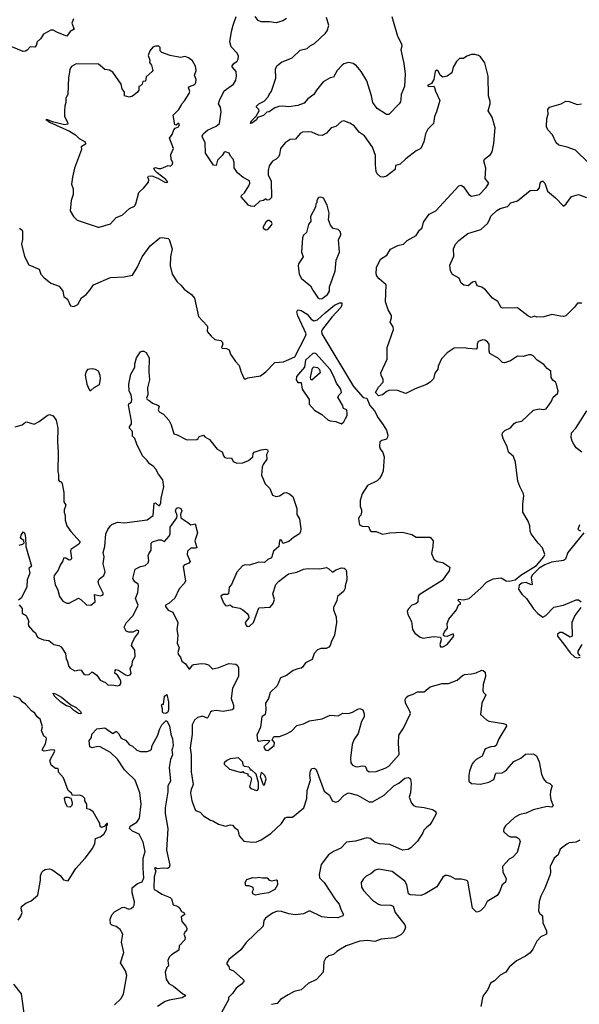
# Model space of a CAD drawing. Extents: x 1839239 to 1929705, y 762242 to 910352.
# Tile 234 of 256: x 1867855 to 1872724, y 848925 to 857486. Entities that reach past the tile are written whole.
import ezdxf

# ---------------------------------------------------------------- set-up
doc = ezdxf.new("R2010")
doc.units = 0

msp = doc.modelspace()

# ---------------------------------------------------------------- linework, layer by layer
at = {"layer": '0CON10XD'}
for points in [[(1868322.9, 857495), (1868308.9, 857455), (1868328.8, 857405), (1868294.2, 857385), (1868265, 857343.3), (1868185, 857374.4), (1868146.4, 857396.4), (1868125.8, 857395.8), (1868060.5, 857359.5), (1868035, 857320), (1868005.7, 857294.3), (1867996.8, 857263.2), (1867985, 857248.8), (1867945, 857251.4), (1867920, 857220), (1867905, 857211.4), (1867885, 857210.8), (1867785, 857250.8)], [(1869711.7, 857438.3), (1869738.2, 857515)], [(1871092.5, 857515), (1871142.7, 857342.7), (1871175.7, 857275), (1871178.6, 857255), (1871170, 857225), (1871196.9, 857105), (1871209.2, 857015), (1871202.9, 856905), (1871172.5, 856835), (1871171.4, 856795), (1871168.1, 856771.9), (1871156.2, 856755), (1871065, 856661.2), (1871045, 856662), (1870965, 856713.3), (1870925.7, 856765), (1870916.7, 856825), (1870875, 856956), (1870824.4, 857035), (1870784.2, 857085), (1870755, 857105.6), (1870715, 857114.4), (1870675, 857101.9), (1870660.2, 857089.8), (1870618, 857045), (1870585, 856986.7), (1870555, 856979.4), (1870494, 856946), (1870435.7, 856875), (1870412.7, 856837.3), (1870362.4, 856797.6), (1870328.7, 856761.3), (1870275, 856740), (1870195, 856728.6), (1870145, 856735.8), (1870107.9, 856732.1), (1870075, 856718.8), (1870025, 856684.2), (1870005, 856681.4), (1869975, 856652), (1869924.3, 856635.7), (1869915, 856614.2), (1869875, 856585.5), (1869861.4, 856585), (1869868.7, 856605), (1869911.4, 856648.6), (1869936.8, 856693.2), (1869936.2, 856706.2), (1869916.2, 856725), (1869913.8, 856735), (1869934.2, 856755), (1869981.2, 856778.8), (1870017.1, 856815), (1870023.9, 856836.1), (1870045.4, 856864.6), (1870082.7, 856977.3), (1870081.4, 857055), (1870091.2, 857085), (1870132.6, 857117.4), (1870225.6, 857155), (1870295, 857220), (1870355, 857236.4), (1870385, 857262.1), (1870419.8, 857280.2), (1870515, 857367.8), (1870530.4, 857389.6), (1870544.6, 857435), (1870524.5, 857505)], [(1870175, 857497.1), (1870143.8, 857475), (1870085, 857457.8), (1870026.8, 857466.8), (1869955, 857467.5), (1869928.3, 857478.3), (1869902, 857515)], [(1867852.5, 855675), (1867876.7, 855655), (1867880, 855645), (1867878.8, 855575), (1867870, 855535), (1867897.7, 855427.7), (1867933.3, 855355), (1868025, 855317.5), (1868040, 855275), (1868064.2, 855244.2), (1868125, 855196.7), (1868199.5, 855169.5), (1868231.2, 855125), (1868239.3, 855079.3), (1868270, 855055), (1868297, 854997), (1868325, 854992.5), (1868359.3, 855010.7), (1868392.3, 855067.7), (1868432.5, 855097.5), (1868465, 855133.3), (1868497.8, 855182.2), (1868645, 855244.2), (1868765, 855251.4), (1868836.1, 855263.9), (1868877, 855333), (1868919.2, 855425), (1868988.8, 855521.2), (1869075, 855588.8), (1869095, 855591.2), (1869145, 855583.3), (1869153.9, 855573.9), (1869180, 855495), (1869167.5, 855425), (1869164.2, 855345), (1869180, 855275), (1869225, 855205.8), (1869257.6, 855177.6), (1869285, 855142.5), (1869348.1, 855098.1), (1869375.4, 855065.4), (1869410, 854905), (1869485.5, 854825.5), (1869490, 854815), (1869486.1, 854776.1), (1869521.2, 854735), (1869551.2, 854705), (1869605, 854696), (1869617.5, 854685), (1869622.5, 854665), (1869610, 854635), (1869615, 854630), (1869655, 854626.7), (1869676.2, 854615), (1869689.5, 854579.5), (1869733.3, 854515), (1869765, 854480), (1869782.3, 854422.3), (1869805, 854370), (1869815, 854360), (1869838.3, 854371.7), (1869949.5, 854390.5), (1869996.7, 854425), (1870075, 854506.7), (1870149.7, 854510.3), (1870248.5, 854555), (1870342.7, 854735), (1870347.4, 854755), (1870275, 854910), (1870266, 854945), (1870275, 854963.3), (1870305, 854958.9), (1870355, 854926), (1870391.8, 854881.8), (1870415, 854869.3), (1870445, 854877.6), (1870512.4, 854937.6), (1870593.1, 855005), (1870635.7, 855025.7), (1870656, 855025), (1870656.5, 855006.5), (1870648.1, 854985), (1870570.8, 854899.2), (1870490.3, 854795), (1870480.2, 854775), (1870482, 854755), (1870758.2, 854298.2), (1870842.2, 854202.2), (1870876.1, 854196.1), (1870901.1, 854131.1), (1870941.2, 854085), (1870973.4, 854023.5), (1871017.5, 853965), (1871045, 853916.4), (1871056.5, 853873.5), (1871054.3, 853855.7), (1871045, 853840), (1871005, 853827.5), (1870987.5, 853815), (1870983.9, 853776.1), (1870991.2, 853755), (1871013.9, 853723.9), (1871025.8, 853685), (1871015.7, 853564.3), (1871006.8, 853533.2), (1870983.9, 853496.1), (1870963.6, 853476.4), (1870880, 853435), (1870833.3, 853365), (1870816.7, 853305), (1870816.7, 853255), (1870827.5, 853225), (1870827.5, 853205), (1870821.7, 853178.3), (1870807.5, 853162.5), (1870802.5, 853145), (1870812.5, 853095), (1870833.4, 853083.4), (1870888.8, 853078.8), (1870903.3, 853045), (1870915, 853037.5), (1870956.1, 853036.1), (1871011.7, 853011.7), (1871074.3, 853025.7), (1871185, 853030), (1871265, 853010), (1871305, 852986.7), (1871425, 852986.2), (1871453.3, 852955), (1871450, 852905), (1871436.7, 852845), (1871458.8, 852795), (1871485.6, 852775.6), (1871535.9, 852765.9), (1871597, 852727), (1871591.2, 852695), (1871530.8, 852609.2), (1871329.2, 852485), (1871322.9, 852475), (1871318.8, 852421.2), (1871301.7, 852408.3), (1871265, 852396.7), (1871236.2, 852365), (1871226.1, 852343.9), (1871232, 852315), (1871263.8, 852255), (1871272.5, 852185), (1871291.8, 852151.8), (1871337.9, 852117.9), (1871365, 852107.5), (1871455, 852122), (1871517, 852117), (1871522.5, 852095), (1871508.8, 852055), (1871515, 852034), (1871535, 852034.4), (1871574, 852055), (1871632.2, 852125), (1871625, 852145.6), (1871573.9, 852123.9), (1871550, 852125), (1871542.5, 852132.5), (1871543, 852143), (1871551.2, 852165), (1871576.2, 852195), (1871573.3, 852235), (1871587.5, 852275), (1871656.2, 852355), (1871671.7, 852398.3), (1871690, 852405), (1871690, 852415), (1871670, 852435), (1871671.7, 852448.3), (1871715, 852442), (1871765, 852452.5), (1871866.4, 852543.6), (1871915, 852597.1), (1871975, 852624.4), (1872045, 852634.3), (1872088.2, 852608.2), (1872113.4, 852603.4), (1872165, 852617.4), (1872215, 852656.7), (1872349.8, 852740.2), (1872414.3, 852815.7), (1872424, 852835), (1872403.8, 852895), (1872365, 852933.8), (1872304.2, 853015), (1872295, 853040), (1872293.3, 853085), (1872279.5, 853125), (1872233, 853203), (1872231.1, 853275), (1872240, 853345), (1872236.7, 853365), (1872205, 853426.7), (1872189.4, 853475), (1872168.3, 853638.3), (1872149.8, 853689.8), (1872107.1, 853725), (1872097.1, 853775), (1872064.4, 853835), (1872052.5, 853875), (1872056.2, 853895), (1872075, 853914), (1872125, 853937.5), (1872156.2, 853975), (1872175, 853985.8), (1872224.4, 853995.6), (1872325, 854090), (1872375, 854102), (1872415, 854098), (1872435, 854103.8), (1872478.5, 854165), (1872495.7, 854204.3), (1872533.9, 854236.1), (1872538.6, 854255), (1872525, 854317.5), (1872516.2, 854335), (1872493, 854353), (1872478.8, 854375), (1872475, 854431.2), (1872443, 854453), (1872415, 854488.8), (1872357.5, 854525), (1872323, 854563), (1872305, 854573.3), (1872283, 854573), (1872235, 854558.8), (1872185, 854561.2), (1872125, 854520), (1872072.1, 854502.1), (1872055, 854505.8), (1872021.7, 854541.7), (1871946, 854585), (1871938.6, 854605), (1871939.2, 854665), (1871924, 854685), (1871900.9, 854700.9), (1871885, 854704.2), (1871843, 854687), (1871833.8, 854665), (1871836.2, 854633.8), (1871827, 854623), (1871755, 854626), (1871725, 854634.2), (1871635, 854630), (1871575, 854590), (1871525, 854537.5), (1871496.2, 854475), (1871491.7, 854448.3), (1871466.1, 854413.9), (1871454, 854365), (1871426.2, 854335), (1871393.3, 854315), (1871295, 854277.1), (1871215, 854235.4), (1871142.1, 854262.1), (1871075, 854264.1), (1871052.6, 854257.4), (1871012.3, 854225), (1870975, 854216.6), (1870951, 854245), (1870975, 854290), (1871015.7, 854335), (1871017.1, 854357.1), (1870999.2, 854395), (1870996.5, 854415), (1871050.5, 854535), (1871052.9, 854635), (1871107, 854793), (1871104.4, 854815), (1871077.5, 854855), (1871090, 854895), (1871088.6, 854915), (1871060, 854965), (1871037.5, 855032.5), (1871042.3, 855182.3), (1870982.3, 855232.3), (1870962.5, 855255), (1870956.2, 855276.2), (1870957.7, 855332.3), (1870994.3, 855405), (1871049.7, 855440.3), (1871080, 855490), (1871145, 855522), (1871194.2, 855535.8), (1871225, 855566), (1871305, 855609.2), (1871333.9, 855656.1), (1871355, 855677.5), (1871367.5, 855725), (1871415.8, 855795), (1871474.6, 855825.4), (1871675, 856042.5), (1871695, 856046.7), (1871715, 856033.8), (1871761.2, 855965), (1871785, 855950.8), (1871855, 855967.1), (1871912.9, 856027.1), (1871936, 856065), (1871905.3, 856105), (1871910.9, 856195), (1871892.3, 856257.7), (1871900, 856275), (1871952, 856315), (1871965, 856336.7), (1871979, 856411), (1871990.3, 856545), (1871965, 856637.5), (1871931.2, 856695), (1871948.8, 856755), (1871948.8, 856775), (1871934.4, 856824.4), (1871930.4, 856995), (1871902.1, 857112.1), (1871865, 857163.1), (1871845, 857176), (1871815, 857184), (1871785, 857182.5), (1871745, 857169.6), (1871715, 857148), (1871680, 857150), (1871655, 857123.3), (1871627.3, 857072.7), (1871613.8, 857025), (1871575, 856996.2), (1871535, 856987.5), (1871513.9, 857003.9), (1871495, 857042.5), (1871483.6, 857046.4), (1871470, 857035), (1871457.5, 856967.5), (1871438.8, 856931.2), (1871402.5, 856915), (1871410, 856905), (1871455, 856907.5), (1871465, 856897.5), (1871472.5, 856865), (1871510, 856785), (1871481.5, 856685), (1871462.2, 856645), (1871456, 856585), (1871404.5, 856535), (1871386.4, 856493.6), (1871371.1, 856425), (1871345, 856367.5), (1871304.5, 856345.5), (1871215, 856277.1), (1871165, 856229.2), (1871125, 856218.2), (1871120, 856185), (1871045.4, 856124.6), (1871018.3, 856118.3), (1870995, 856120.6), (1870965.8, 856145), (1870957.1, 856165), (1870951.1, 856225), (1870951.1, 856305), (1870925, 856376.7), (1870855, 856475.6), (1870810, 856505), (1870765, 856564.2), (1870726.5, 856586.5), (1870675, 856606.2), (1870655, 856600), (1870605, 856556.7), (1870564.2, 856545.8), (1870525, 856500), (1870485, 856480), (1870455, 856482.5), (1870397.2, 856507.2), (1870365, 856511.5), (1870315, 856507.9), (1870294.2, 856495.8), (1870255, 856448.6), (1870206.7, 856443.3), (1870165.6, 856414.4), (1870124.4, 856365), (1870115.8, 856315), (1870105, 856293.8), (1870085, 856273.8), (1870055, 856256.7), (1870026.2, 856215), (1870016.2, 856175), (1870016, 856135), (1870042, 856085), (1870045, 855940), (1870025, 855920), (1870008.3, 855918.3), (1869995, 855930), (1869977, 855913), (1869943, 855907), (1869895, 855862.5), (1869865, 855864), (1869845, 855873.8), (1869782, 855945), (1869785, 855958.8), (1869809.7, 855980.3), (1869849.2, 856040.8), (1869857.2, 856065), (1869853.4, 856085), (1869798.8, 856115), (1869748.6, 856155), (1869719.4, 856199.4), (1869720, 856245), (1869713.3, 856275), (1869689.7, 856299.7), (1869675.8, 856325), (1869645, 856338), (1869635, 856333.3), (1869615.8, 856304.2), (1869576.7, 856265), (1869565, 856220), (1869540.7, 856220.7), (1869471.4, 856325), (1869467.8, 856417.8), (1869447.1, 856455), (1869442.9, 856475), (1869451.2, 856495), (1869490, 856525), (1869565, 856560.6), (1869592.9, 856585), (1869607.7, 856685), (1869600.4, 856725), (1869585.6, 856755), (1869591.9, 856785), (1869632.6, 856867.4), (1869715, 856924.3), (1869735, 856961.2), (1869740.7, 856995), (1869736.9, 857035), (1869704.4, 857075), (1869703.3, 857085), (1869717.1, 857105), (1869746.9, 857125), (1869756.2, 857143.8), (1869758, 857168), (1869745.8, 857195), (1869695, 857250), (1869682.9, 857295), (1869696.5, 857385), (1869711.7, 857438.3)], [(1868537, 855683), (1868545, 855683.3), (1868645, 855711.2), (1868695, 855766.2), (1868745, 855786.2), (1868808.8, 855845), (1868854.3, 855865), (1868865.5, 855885), (1868891.2, 855985), (1868935.9, 856024.1), (1868975.6, 856074.4), (1868977.5, 856095), (1868970, 856115), (1868975, 856126.7), (1869005, 856127.8), (1869057.9, 856107.9), (1869116.2, 856075), (1869135, 856070.8), (1869143.3, 856075), (1869126.7, 856096.7), (1869050, 856155), (1869030, 856175), (1869022.5, 856195), (1869035, 856202.5), (1869061.7, 856191.7), (1869085, 856191.2), (1869145, 856217.5), (1869167, 856213), (1869185, 856230), (1869187.5, 856245), (1869171.2, 856271.2), (1869170, 856315), (1869191.9, 856365), (1869157.5, 856455), (1869182.4, 856487.6), (1869195, 856527.5), (1869207.5, 856542.5), (1869235, 856554.2), (1869243.3, 856565), (1869245.7, 856575), (1869235, 856586.2), (1869215, 856570), (1869203, 856573), (1869190, 856655), (1869240, 856705), (1869256.2, 856733.8), (1869264.2, 856755.8), (1869288.8, 856781.2), (1869330, 856845), (1869333.8, 856865), (1869323.3, 856895), (1869332.5, 856905), (1869377.3, 856922.7), (1869388.5, 856941.5), (1869388.6, 856965), (1869376.7, 857005), (1869390, 857045), (1869383, 857083), (1869357.7, 857127.7), (1869322.5, 857155), (1869295, 857166), (1869255, 857158), (1869163.9, 857173.9), (1869091.7, 857201.7), (1869077.5, 857215), (1869076.2, 857245), (1869065, 857256.7), (1869035, 857256.2), (1869012.3, 857247.7), (1868986.7, 857215), (1868971.2, 857175), (1868986.7, 857135), (1868983, 857113), (1869001.7, 857091.7), (1869012.5, 857045), (1869007.5, 857035), (1868955, 856990), (1868948.3, 856951.7), (1868925, 856950), (1868920, 856925), (1868905, 856910), (1868890, 856905), (1868890, 856875), (1868876.4, 856853.6), (1868835, 856822.5), (1868806.4, 856813.6), (1868767.5, 856825), (1868766.4, 856856.4), (1868746.7, 856885), (1868736.7, 856925), (1868665, 857030), (1868635, 857046.7), (1868595, 857053.8), (1868539.7, 857099.7), (1868345, 857102.9), (1868305, 857080.6), (1868291.8, 857055), (1868289.3, 857030.7), (1868280, 856985), (1868273, 856837), (1868257, 856803), (1868256.2, 856765), (1868246.2, 856735), (1868243.3, 856695), (1868243.3, 856645), (1868270, 856595), (1868272.5, 856577.5), (1868245, 856572), (1868139.2, 856599.2), (1868100, 856615), (1868082.5, 856615), (1868093.3, 856613.3), (1868113.8, 856595), (1868286.9, 856516.9), (1868340, 856485), (1868373.4, 856453.4), (1868423.3, 856425), (1868426.4, 856403.6), (1868388.3, 856381.7), (1868391.7, 856358.3), (1868332.5, 856195), (1868313.9, 856116.1), (1868306.7, 856055), (1868321.2, 856015), (1868320, 855965), (1868303.3, 855915), (1868293.8, 855825), (1868323.9, 855773.9), (1868355, 855742.5), (1868537, 855683)], [(1872805, 856237.5), (1872691.7, 856351.7), (1872618.6, 856378.6), (1872545, 856395.8), (1872521.2, 856415), (1872491.2, 856485), (1872449.5, 856529.5), (1872438.8, 856555), (1872442.3, 856627.7), (1872452, 856665), (1872448.8, 856705), (1872464.3, 856725.7), (1872566.1, 856753.9), (1872605, 856778), (1872634.1, 856774.1), (1872705, 856750), (1872743.9, 856753.9)], [(1872745, 855022.9), (1872708.3, 855021.7), (1872683, 854987), (1872605, 854912), (1872585, 854905.8), (1872560.8, 854909.2), (1872485, 854924.4), (1872415, 854902.2), (1872355, 854900), (1872335, 854907.5), (1872305, 854897.5), (1872275, 854910), (1872185, 854981.1), (1872055, 854977.5), (1872045, 854982.5), (1872013.3, 855035), (1871967.5, 855065), (1871908.5, 855138.5), (1871875, 855160), (1871835, 855172.5), (1871822.5, 855205), (1871815, 855208.8), (1871795, 855203.8), (1871757.6, 855172.4), (1871719.1, 855179.1), (1871696.6, 855196.6), (1871679.4, 855239.4), (1871620.5, 855270.5), (1871603, 855303), (1871598.3, 855351.7), (1871631.2, 855428.8), (1871630, 855495), (1871645.9, 855534.1), (1871674.4, 855565.6), (1871753, 855627), (1871867.6, 855662.4), (1871925, 855713.1), (1871943.2, 855746.8), (1871955, 855777.3), (1872005, 855826.8), (1872035, 855843.8), (1872098.3, 855861.7), (1872127.5, 855895), (1872185, 855911.2), (1872295, 856002.5), (1872360, 856005), (1872377, 856023), (1872382.5, 856065), (1872398.3, 856081.7), (1872405, 856082.5), (1872422.5, 856065), (1872447.5, 855995), (1872515, 855938), (1872585, 855865.8), (1872610, 855885), (1872655, 855950), (1872715, 855967.5), (1872785, 855940.6)], [(1870465, 855060), (1870485, 855062.5), (1870533, 855097), (1870550, 855125), (1870550, 855165), (1870599.7, 855300.3), (1870606.7, 855395), (1870636.1, 855463.9), (1870627.5, 855575), (1870647.7, 855612.3), (1870648.8, 855625), (1870643.3, 855645), (1870625, 855662.5), (1870581.7, 855671.7), (1870559.3, 855699.3), (1870540, 855745), (1870546.7, 855805), (1870530, 855875), (1870497.5, 855935), (1870475, 855942.5), (1870455, 855940), (1870440, 855915), (1870440, 855895), (1870430, 855885), (1870427.5, 855855), (1870386.2, 855775), (1870388, 855735), (1870368.8, 855705), (1870350, 855635), (1870325, 855612.5), (1870315, 855590), (1870306.4, 855466.4), (1870320, 855425), (1870280, 855365), (1870276.7, 855345), (1870286.7, 855275), (1870307.5, 855235), (1870385, 855172.5), (1870403.9, 855133.9), (1870452.5, 855065), (1870465, 855060)], [(1869995, 855658), (1870015, 855663.3), (1870045, 855698.9), (1870049.9, 855715), (1870045, 855727.2), (1870025, 855740.8), (1870015, 855740.3), (1869996.1, 855725), (1869971.9, 855685), (1869974, 855675), (1869995, 855658)], [(1868536, 852604), (1868548.5, 852625), (1868586, 852655), (1868598.8, 852685), (1868581.4, 852755), (1868590.8, 852815), (1868582, 852855), (1868596.7, 852905), (1868605.4, 853014.6), (1868621.9, 853055), (1868643.8, 853086.2), (1868655, 853097.1), (1868705, 853117.5), (1868767.6, 853112.4), (1868965, 853138.8), (1869016.9, 853175), (1869025, 853282.5), (1869035, 853286.7), (1869065, 853260.8), (1869075, 853264.2), (1869081.5, 853285), (1869084.4, 853325), (1869110, 853425), (1869098.8, 853485), (1869060.9, 853535), (1869039.3, 853579.3), (1869015, 853604.4), (1868983.5, 853623.5), (1868962.5, 853655), (1868923.7, 853693.7), (1868874.7, 853794.7), (1868855.8, 853845), (1868835.8, 853865), (1868837.5, 853905), (1868810.8, 853935), (1868810, 853945), (1868826.4, 853973.6), (1868828.4, 853995), (1868800, 854135), (1868803.3, 854145), (1868826.7, 854165), (1868830, 854185), (1868824, 854225), (1868806.9, 854256.9), (1868802.8, 854317.2), (1868822, 854405), (1868856.2, 854465), (1868856.2, 854495), (1868871.2, 854545), (1868905, 854597.5), (1868917, 854603), (1868935, 854603.3), (1868955, 854593.3), (1868981.1, 854545), (1868977.1, 854425), (1868984.2, 854355.8), (1868968, 854285), (1868970, 854225), (1868956.7, 854195), (1868962.5, 854185), (1868978.8, 854178.8), (1869011.2, 854151.2), (1869055.4, 854135.4), (1869068, 854125), (1869060, 854095), (1869066.8, 854076.8), (1869105.6, 854055.6), (1869153, 854003), (1869172.9, 853965), (1869195, 853886.7), (1869225, 853875.8), (1869302.5, 853835), (1869315, 853833.8), (1869395, 853836.7), (1869407.5, 853845), (1869415, 853862.5), (1869455, 853872.5), (1869465, 853860), (1869505, 853836.7), (1869573.2, 853753.3), (1869615, 853730), (1869627.7, 853695), (1869640.5, 853680.5), (1869665, 853673.1), (1869697.7, 853677.7), (1869713.3, 853645), (1869745, 853631.2), (1869795, 853633.3), (1869846.1, 853653.9), (1869882.5, 853685), (1869886.2, 853715), (1869895, 853726.2), (1869955, 853747.5), (1869995, 853751.2), (1870010, 853745), (1870017.5, 853735), (1870002.5, 853705), (1870003.8, 853665), (1869971.7, 853618.3), (1869963.9, 853596.1), (1869958.8, 853525), (1869966.1, 853506.1), (1869991.2, 853451.2), (1870029.7, 853409.7), (1870055, 853351.2), (1870085, 853342), (1870115, 853347.5), (1870155, 853372.5), (1870174.1, 853374.1), (1870197, 853367), (1870230.5, 853340.5), (1870266.7, 853235), (1870266.7, 853185), (1870288.8, 853145), (1870300.5, 853059.5), (1870299.2, 853035), (1870290, 853015), (1870237.5, 852985), (1870195, 852950), (1870143.3, 852933.3), (1870136.2, 852955), (1870125, 852964), (1870115, 852958.6), (1870110, 852905), (1870064, 852865), (1870045, 852807.5), (1870015, 852793.3), (1869985, 852766.7), (1869935, 852769.2), (1869855, 852744), (1869815, 852746), (1869792.1, 852737.9), (1869745, 852682.5), (1869696.7, 852575), (1869676.4, 852553.6), (1869670, 852495), (1869661.7, 852488.3), (1869625, 852487.5), (1869603.3, 852475), (1869628.1, 852415), (1869645, 852392.5), (1869661.2, 852388.8), (1869685, 852397.5), (1869705, 852382.5), (1869768.8, 852368.8), (1869795.8, 852355.8), (1869832.7, 852322.7), (1869846, 852305), (1869847.5, 852285), (1869816.7, 852245), (1869821.4, 852225), (1869835, 852211.4), (1869855, 852214.5), (1869888.1, 852245), (1869935, 852372.5), (1870035, 852377.5), (1870060.7, 852410.7), (1870072, 852445), (1870056, 852495), (1870084, 852575), (1870105, 852601.2), (1870192.3, 852667.7), (1870265, 852683.8), (1870325, 852709.2), (1870365, 852715.8), (1870465, 852711.2), (1870525, 852722.5), (1870545, 852712.5), (1870575, 852683.3), (1870606.2, 852703.8), (1870655, 852721.8), (1870678.8, 852718.8), (1870693.3, 852705), (1870699.4, 852685), (1870701.4, 852615), (1870686.7, 852565), (1870686.7, 852545), (1870672.5, 852515), (1870619.3, 852470.7), (1870612.5, 852435), (1870586, 852375), (1870586, 852355), (1870608, 852295), (1870611.2, 852245), (1870592.9, 852135), (1870564, 852075), (1870556.7, 852045), (1870545, 852030), (1870521.7, 852018.3), (1870475, 852020), (1870445, 852008.1), (1870415.6, 851975), (1870398, 851922), (1870340, 851895), (1870314, 851856), (1870305, 851846.7), (1870275, 851843.1), (1870233.2, 851826.8), (1870176.4, 851783.6), (1870125, 851762.9), (1870095, 851693.3), (1870035, 851636.2), (1870019.4, 851585), (1869994.4, 851545), (1869996.9, 851485), (1869990, 851445), (1869960, 851425), (1869949.2, 851335), (1869918.8, 851265), (1869922.7, 851222.7), (1869935, 851214), (1869985, 851222), (1870028.3, 851218.3), (1870022.5, 851205), (1869977.5, 851165), (1869986.2, 851145), (1870000, 851135), (1870015, 851133.3), (1870070, 851175), (1870071.7, 851201.7), (1870050, 851225), (1870066.4, 851253.6), (1870115, 851253.3), (1870175, 851276.2), (1870218.8, 851301.2), (1870265, 851350), (1870325, 851363.8), (1870375, 851388.8), (1870485, 851406.9), (1870555, 851440), (1870626.4, 851433.6), (1870665, 851457.5), (1870715, 851453.3), (1870750, 851465), (1870797.7, 851492.3), (1870815, 851496), (1870838.8, 851485), (1870851.7, 851451.7), (1870852.5, 851425), (1870829.4, 851385), (1870798.9, 851281.1), (1870762.5, 851225), (1870746, 851185), (1870734.2, 851064.2), (1870735.8, 851025.8), (1870748.8, 851005), (1870775, 850992.2), (1870795, 850990), (1870835, 851000), (1870857.1, 850997.1), (1870867.1, 850987.1), (1870875, 850960), (1870895, 850948), (1870955, 850950.8), (1871035, 850978.1), (1871065, 850995.7), (1871155, 851096.2), (1871149.4, 851195), (1871154, 851265), (1871192.5, 851325), (1871254, 851455), (1871250, 851475), (1871210.6, 851545), (1871207.1, 851575), (1871216.7, 851593.3), (1871233.4, 851606.6), (1871277.4, 851622.6), (1871315, 851640.8), (1871375, 851643.3), (1871425, 851686.2), (1871530, 851715), (1871585, 851714), (1871660, 851745), (1871706.2, 851785), (1871725, 851794.2), (1871785, 851797.5), (1871825, 851807.5), (1871875, 851831.2), (1871888.3, 851828.3), (1871903.6, 851813.6), (1871906.4, 851776.4), (1871887, 851707), (1871884, 851655), (1871890, 851635), (1871908.8, 851615), (1871874, 851545), (1871864, 851444), (1871915, 851397.5), (1871936.4, 851386.4), (1872065, 851366.7), (1872088, 851358), (1872088.8, 851345), (1872023.8, 851235), (1872000, 851175), (1871985, 851166.2), (1871955, 851163.8), (1871905, 851148), (1871878.3, 851081.7), (1871825, 851054.2), (1871805, 851034), (1871791.9, 851015), (1871767.7, 850952.3), (1871762.3, 850917.7), (1871761.2, 850865), (1871785, 850845.8), (1871865, 850840.6), (1871935, 850856.7), (1871980.2, 850879.8), (1871996.7, 850935), (1872051.3, 850938.7), (1872071.8, 850948.2), (1872093.7, 850966.3), (1872152.6, 851037.4), (1872215, 851064.2), (1872255, 851099.2), (1872325, 851102.9), (1872350, 851085), (1872374, 851035), (1872394, 850925), (1872413.3, 850885), (1872435, 850856.7), (1872467.5, 850845), (1872487.5, 850825), (1872471.7, 850778.3), (1872471.2, 850745), (1872476.7, 850705), (1872495, 850650), (1872485, 850640), (1872443.9, 850643.9), (1872323, 850617), (1872261.7, 850588.3), (1872205, 850574.4), (1872160.9, 850549.1), (1872081.5, 850478.5), (1872067.5, 850455), (1872062.5, 850435), (1872067.5, 850425), (1872102.7, 850392.7), (1872125, 850382.9), (1872175, 850381.2), (1872201.2, 850365), (1872207.7, 850342.3), (1872182.5, 850245), (1872145, 850205.3), (1872113.5, 850186.5), (1872055.2, 850125), (1872058.3, 850078.3), (1872086.4, 850015), (1872082.3, 849987.7), (1872053.3, 849965), (1872027.7, 849902.3), (1872007.7, 849872.3), (1871920.5, 849819.5), (1871898.3, 849771.7), (1871865, 849737.5), (1871835, 849726.7), (1871825, 849728.8), (1871795, 849762.5), (1871753.8, 849995), (1871735, 850005.8), (1871695, 850013.8), (1871645, 850014), (1871605, 850037.1), (1871575, 850045.7), (1871555, 850044.2), (1871535, 850031.2), (1871485, 849946.2), (1871383.3, 849885), (1871345, 849870.8), (1871253, 849877), (1871236.2, 849886.2), (1871223.6, 849963.6), (1871205, 849995.8), (1871095, 850080.8), (1870975, 850100), (1870948.8, 850091.2), (1870910.5, 850059.5), (1870869.7, 850040.3), (1870845, 850016.2), (1870827, 849983), (1870829.2, 849945), (1870846, 849915), (1870925, 849831.2), (1870976.6, 849796.6), (1870995, 849789.2), (1871085, 849788.8), (1871105, 849777.5), (1871120, 849725), (1871206, 849615), (1871210.8, 849595), (1871205.8, 849575), (1871191.3, 849548.7), (1871171.3, 849528.7), (1871117.2, 849502.8), (1870999.7, 849490.3), (1870945, 849472.2), (1870885, 849479.4), (1870815, 849475.7), (1870695, 849433.1), (1870646.7, 849405), (1870613.3, 849385), (1870585, 849357.5), (1870543.9, 849346.1), (1870515, 849322.5), (1870501.2, 849295), (1870493.9, 849206.1), (1870437.9, 849142.1), (1870365, 849107.5), (1870305, 849050.8), (1870242.7, 849037.3), (1870191.7, 849008.3), (1870124.2, 848965.8), (1870095, 848932.5), (1870045, 848922.5)], [(1870655, 853972.5), (1870675, 853990), (1870690.7, 854019.3), (1870702.5, 854045), (1870703.3, 854065), (1870700, 854095), (1870672.5, 854105), (1870662.5, 854135), (1870623.8, 854203.8), (1870633.3, 854225), (1870653.3, 854245), (1870648, 854275), (1870611.2, 854325), (1870588, 854385), (1870555, 854443.8), (1870435, 854581.2), (1870423.6, 854586.4), (1870405, 854583.3), (1870340.8, 854525), (1870332, 854465), (1870263.8, 854385), (1870258.9, 854355), (1870275, 854331.1), (1870305, 854332.5), (1870313.1, 854275), (1870373.3, 854185), (1870373, 854143), (1870420.7, 854090.7), (1870482.5, 854055), (1870535, 854007.5), (1870555, 853997.5), (1870605, 853993.3), (1870655, 853972.5)], [(1868475, 854262.5), (1868502.3, 854287.7), (1868549.5, 854315), (1868558.8, 854365), (1868555, 854393.3), (1868539.1, 854429.1), (1868515, 854444), (1868485, 854450.8), (1868445, 854443.8), (1868429.7, 854420.3), (1868424.2, 854395), (1868438.3, 854318.3), (1868455, 854277.5), (1868465, 854262.5), (1868475, 854262.5)], [(1870395, 854351.2), (1870386.7, 854356.7), (1870384, 854375), (1870401.2, 854455), (1870415, 854467.5), (1870445, 854462.5), (1870463.4, 854443.4), (1870469.1, 854415), (1870395, 854351.2)], [(1867815, 853946.7), (1867875, 853963.3), (1867905, 853987.5), (1867915, 853990), (1867979.3, 853970.7), (1868025, 853993.3), (1868094.3, 854045.7), (1868115, 854052.5), (1868145, 854042), (1868172.9, 854005), (1868187.8, 853935), (1868182.9, 853815), (1868190, 853725), (1868186.7, 853555), (1868193, 853533), (1868192.5, 853485), (1868201.7, 853471.7), (1868215, 853470), (1868225, 853450), (1868240, 853375), (1868239.2, 853295), (1868257.5, 853265), (1868242.2, 853225), (1868241.5, 853205), (1868250, 853175), (1868251.5, 853135), (1868265.6, 853085.6), (1868298.8, 853035), (1868381.2, 852945), (1868368.8, 852925), (1868300.5, 852879.5), (1868297.1, 852865), (1868304.4, 852805.6), (1868299.4, 852790.6), (1868285, 852788), (1868255, 852805.6), (1868236.7, 852805), (1868230, 852780), (1868205.8, 852745), (1868189.3, 852700.7), (1868154.4, 852655), (1868152.2, 852635), (1868163.6, 852575), (1868186.4, 852526.4), (1868200, 852470), (1868230.8, 852430.8), (1868265, 852412.9), (1868285, 852413.3), (1868365, 852455.3), (1868385.7, 852445.7), (1868435, 852397.5), (1868475, 852396.2), (1868511.3, 852425), (1868505, 852488.8), (1868555, 852476.2), (1868575, 852481.8), (1868582.7, 852495), (1868541.8, 852575), (1868536, 852604)], [(1872745.9, 853725.9), (1872695, 853762.5), (1872676.1, 853796.1), (1872660.5, 853820.5), (1872651.2, 853855), (1872656.7, 853895), (1872694.4, 853935.6), (1872788.8, 854085)], [(1867849.8, 852399.8), (1867875, 852367.5), (1867876.2, 852325), (1867910, 852305), (1867915.7, 852295.7), (1867934, 852255), (1867928.2, 852235), (1867931.2, 852215), (1867965, 852176.4), (1867993.5, 852155), (1868002.5, 852125), (1868011.4, 852115), (1868062.5, 852095), (1868109.5, 852089.5), (1868152.5, 852055), (1868195, 852044.4), (1868215, 852033.1), (1868251.8, 851975), (1868260, 851925), (1868268.8, 851915), (1868283.4, 851863.4), (1868295, 851848.8), (1868335, 851826.2), (1868375, 851834), (1868390.8, 851830.8), (1868412, 851795), (1868429.1, 851789.1), (1868457.9, 851792.1), (1868485, 851816.7), (1868525, 851787.5), (1868555, 851743.8), (1868602.3, 851722.3), (1868625, 851700), (1868656.4, 851703.6), (1868705, 851694.7), (1868725, 851701.5), (1868735.2, 851714.8), (1868735.3, 851735), (1868726.3, 851756.3), (1868706.2, 851786.2), (1868683.8, 851805), (1868685, 851827.5), (1868692.5, 851837.5), (1868715, 851832), (1868775, 851790), (1868795, 851783.3), (1868815, 851791.2), (1868823.8, 851805), (1868816.7, 851845), (1868832.5, 851875), (1868835, 851907.5), (1868859.2, 851950.8), (1868855.3, 852005), (1868827.5, 852045), (1868833.8, 852065), (1868852.1, 852107.9), (1868888.8, 852155), (1868891.7, 852171.7), (1868875, 852177.5), (1868839.3, 852160.7), (1868805, 852160), (1868780.5, 852170.5), (1868764.4, 852205), (1868784.4, 852245), (1868841.9, 852305), (1868884.5, 852395), (1868862, 852455), (1868881.2, 852505), (1868888.8, 852565), (1868885, 852577.5), (1868855, 852600), (1868838.3, 852628.3), (1868860, 852710), (1868905, 852733.1), (1868945, 852740.9), (1868972.8, 852765), (1868979.4, 852785), (1868973.1, 852826.9), (1868976.9, 852843.1), (1868999.2, 852875), (1868999.4, 852935), (1869010.6, 852945), (1869065, 852964.6), (1869085, 852962.5), (1869115, 852948), (1869155.8, 852995), (1869163.6, 853016.4), (1869164.6, 853075), (1869222.5, 853155), (1869223.3, 853175), (1869208.8, 853215), (1869220, 853240), (1869235, 853244.7), (1869256.2, 853235), (1869264, 853215), (1869253.3, 853185), (1869258, 853155), (1869318.8, 853115), (1869345, 853094), (1869381.7, 853101.7), (1869401.2, 853025), (1869378.1, 852955), (1869396.7, 852895), (1869385, 852890), (1869345, 852890.8), (1869315.8, 852865), (1869311.9, 852835), (1869337.5, 852775), (1869325, 852760), (1869285, 852742.5), (1869277, 852733), (1869297.5, 852605), (1869285.7, 852585), (1869240.7, 852539.2), (1869205, 852456.9), (1869155, 852413.1), (1869123.5, 852396.5), (1869122.5, 852385), (1869145, 852352.9), (1869186.2, 852335), (1869230, 852245), (1869222.5, 852185), (1869229.4, 852135), (1869226.1, 852066.1), (1869242, 852025), (1869230.9, 851985), (1869237.5, 851965), (1869253.9, 851943.9), (1869265, 851907.5), (1869297, 851887), (1869325, 851842.5), (1869335, 851842.5), (1869357.3, 851872.7), (1869370.3, 851879.7), (1869435, 851889.4), (1869466.9, 851886.9), (1869498.3, 851878.3), (1869525, 851846.7), (1869535, 851842.5), (1869587.3, 851852.7), (1869675, 851890), (1869735, 851882), (1869746.2, 851875), (1869758, 851855), (1869756.9, 851775), (1869704.8, 851675), (1869695.5, 851585), (1869714.2, 851525), (1869715, 851493.8), (1869704.1, 851485.9), (1869625, 851470), (1869565, 851478.5), (1869525, 851472.7), (1869515, 851464.3), (1869492.2, 851417.8), (1869485, 851414.4), (1869445, 851429.3), (1869402.1, 851417.9), (1869375.7, 851395), (1869354.4, 851355), (1869354.5, 851275), (1869339.1, 851155), (1869346.2, 851095), (1869345.4, 850945.4), (1869364.2, 850835.8), (1869346, 850794), (1869341.9, 850765), (1869353.6, 850695), (1869385, 850610), (1869425, 850596.7), (1869455, 850562.9), (1869513.3, 850525), (1869535, 850522), (1869585, 850490.8), (1869645, 850474), (1869685, 850485.7), (1869705, 850482.9), (1869722.8, 850462.8), (1869753.1, 850443.1), (1869765, 850388.8), (1869805, 850343.3), (1869875.8, 850335.8), (1869915, 850338.2), (1869955.6, 850354.4), (1870040.5, 850409.5), (1870131.2, 850498.8), (1870164.4, 850545.6), (1870178.6, 850551.4), (1870227.9, 850552.1), (1870325.7, 850634.3), (1870352.9, 850715), (1870355.8, 850785), (1870384.4, 850875), (1870380, 850915), (1870384, 850955), (1870397.5, 850975), (1870418.3, 850978.3), (1870435, 850967.5), (1870505, 850780), (1870548.8, 850745), (1870573.8, 850695), (1870605, 850684), (1870628.8, 850691.2), (1870678, 850745), (1870715, 850764.2), (1870795, 850742.5), (1870895, 850684.4), (1870923.4, 850686.6), (1871025, 850744), (1871110, 850825), (1871153.2, 850846.8), (1871205, 850891.2), (1871235, 850897.5), (1871245, 850892.5), (1871255, 850880), (1871261.2, 850845), (1871254.2, 850765), (1871244.2, 850725), (1871263.2, 850673.2), (1871280, 850655), (1871300, 850645), (1871375, 850635.6), (1871445, 850618.1), (1871470, 850605), (1871476, 850595), (1871477.3, 850582.7), (1871443.6, 850516.4), (1871423.3, 850485), (1871396.2, 850465), (1871370.7, 850439.3), (1871362.2, 850415), (1871315.8, 850344.2), (1871256.7, 850285), (1871235, 850271.2), (1871185, 850264.2), (1871075, 850316.1), (1870985, 850319.7), (1870945, 850335.3), (1870905, 850367.2), (1870875, 850371.7), (1870775, 850342.5), (1870696.7, 850335), (1870647.5, 850282.5), (1870583.8, 850255), (1870540, 850225), (1870478.3, 850141.7), (1870460, 850055), (1870462, 850025), (1870504.4, 849984.4), (1870603.3, 849833.3), (1870635, 849796), (1870652.5, 849742.5), (1870673.3, 849705), (1870665, 849693.3), (1870623.2, 849676.8), (1870529.2, 849680.8), (1870484, 849686), (1870375, 849739.2), (1870325, 849711.9), (1870255, 849703.3), (1870195, 849711.9), (1870133, 849733), (1870095, 849735.8), (1870055, 849717.5), (1869992.5, 849675), (1869978.6, 849655), (1869973.8, 849605), (1869825, 849463.8), (1869779.6, 849400.4), (1869675.6, 849315), (1869658, 849285), (1869656.7, 849275), (1869673.6, 849253.6), (1869680.8, 849230.8), (1869715, 849215.8), (1869796.7, 849145), (1869806, 849135), (1869805, 849122.5), (1869785, 849100), (1869737.5, 849065), (1869705, 849020), (1869670, 848985), (1869670, 848965), (1869595, 848827.5)], [(1867851.4, 852918.6), (1867882.5, 852927.5), (1867892.3, 852937.7), (1867892, 852955), (1867866.2, 852975), (1867862.5, 852985), (1867866.2, 853005), (1867885, 853032.5), (1867898.8, 853015), (1867906.2, 852985), (1867907, 852907), (1867957.5, 852735), (1867933.1, 852715), (1867943.1, 852675), (1867919.2, 852615), (1867916.9, 852555), (1867870.5, 852459.5), (1867845, 852438.6)], [(1872762.5, 853025), (1872625, 852853.3), (1872603.3, 852795), (1872586.1, 852783.9), (1872481.7, 852768.3), (1872422.9, 852747.1), (1872375, 852718), (1872313.6, 852656.4), (1872304.8, 852635), (1872314.2, 852575.8), (1872305, 852572.9), (1872261.5, 852591.5), (1872222.1, 852587.9), (1872200.1, 852569.9), (1872195.2, 852535), (1872222.5, 852492.5), (1872262.7, 852455), (1872323.7, 852363.7), (1872361.9, 852321.9), (1872405, 852292.2), (1872433.6, 852305), (1872501.9, 852378.1), (1872585, 852396.2), (1872695, 852441.9), (1872715, 852442.5), (1872738.8, 852425)], [(1872724, 853095), (1872710, 853055), (1872733, 853043)], [(1872737.1, 852375), (1872684.3, 852305), (1872657.5, 852245), (1872662.5, 852125), (1872645, 852116.7), (1872575, 852159.4), (1872555, 852157.5), (1872534.4, 852145), (1872534.6, 852125), (1872587.8, 852057.8), (1872645, 851982.5), (1872685, 851944.3), (1872705, 851937.5), (1872730, 851945)], [(1872730, 851955), (1872712.5, 851975), (1872713.6, 851996.4), (1872747.5, 852055)], [(1867841.7, 849658.3), (1867865, 849692.5), (1867875.8, 849725), (1867868, 849755), (1867870, 849775), (1867906.7, 849805), (1867955, 849823.8), (1868011.2, 849875), (1868036.2, 850005), (1868037, 850043), (1868047.5, 850075), (1868060.7, 850089.3), (1868075, 850097.5), (1868115, 850102.5), (1868135, 850096.7), (1868206.4, 850046.4), (1868235, 850007.5), (1868275, 850000), (1868342.7, 850107.3), (1868424.3, 850195.7), (1868488.8, 850281.2), (1868507, 850323), (1868515, 850367.5), (1868555, 850381.2), (1868586.7, 850405), (1868610, 850445), (1868610, 850475), (1868620, 850485), (1868618.3, 850498.3), (1868611.7, 850498.3), (1868588.3, 850471.7), (1868565, 850462.5), (1868555, 850470), (1868551.7, 850498.3), (1868495, 850600), (1868465, 850620), (1868440, 850625), (1868440, 850665), (1868422.5, 850695), (1868420, 850715), (1868400, 850735), (1868375, 850742.5), (1868315, 850740), (1868305, 850762.5), (1868277.5, 850785), (1868236.2, 850895), (1868191.2, 850945), (1868193.3, 850965), (1868186.2, 850975), (1868165, 850976.2), (1868127.1, 851005), (1868117.1, 851045), (1868160, 851125), (1868157.5, 851135), (1868135, 851139.2), (1868067.7, 851127.7), (1868051.7, 851131.7), (1868051.9, 851145), (1868079.9, 851190.1), (1868088, 851235), (1868084.2, 851244.2), (1868065, 851256.2), (1868044, 851305), (1868051.7, 851338.3), (1868033.1, 851405), (1868006, 851426), (1867985, 851456.7), (1867956.8, 851476.8), (1867906.5, 851535), (1867875.8, 851555.8), (1867855.4, 851585), (1867800, 851605)], [(1868385, 851451), (1868367.7, 851455), (1868324.1, 851484.1), (1868293.1, 851513.1), (1868260.9, 851520.9), (1868212.4, 851552.4), (1868155, 851607.1), (1868145, 851630), (1868165, 851626.2), (1868217, 851597), (1868300.5, 851530.5), (1868347.2, 851507.2), (1868385, 851471.3), (1868390.3, 851455), (1868385, 851451)], [(1869125, 851454.2), (1869106.2, 851456.2), (1869097.5, 851465), (1869097.5, 851495), (1869087.5, 851525), (1869095, 851537.5), (1869107, 851533), (1869115.5, 851604.5), (1869135, 851620), (1869148.5, 851555), (1869150, 851485), (1869144.2, 851465), (1869125, 851454.2)], [(1868678.3, 848921.7), (1868735, 848973.3), (1868757.8, 849012.2), (1868787.6, 849175), (1868776.4, 849216.4), (1868731.8, 849285), (1868762, 849375), (1868740.8, 849465), (1868750.6, 849535), (1868730, 849575), (1868692.7, 849602.7), (1868655, 849614), (1868644.2, 849624.2), (1868642, 849665), (1868657.3, 849702.7), (1868680.9, 849729.1), (1868745, 849768), (1868765, 849768.6), (1868805, 849753.3), (1868825, 849757.5), (1868845, 849776.2), (1868851.7, 849788.3), (1868853.4, 849816.6), (1868832.7, 849895), (1868832.6, 849937.4), (1868878.8, 849975), (1868918.8, 849991.2), (1868933.9, 850026.1), (1868927.7, 850105), (1868929.4, 850195), (1868947.6, 850255), (1868929.7, 850335), (1868895, 850405.4), (1868835, 850430), (1868809.3, 850455), (1868814.4, 850475.6), (1868875, 850508.8), (1868898.4, 850545), (1868912.9, 850665), (1868899.7, 850765), (1868859, 850875), (1868785, 850945.5), (1868766.4, 850965), (1868707, 851057), (1868645, 851113.4), (1868555, 851162.7), (1868535, 851166), (1868485, 851155.6), (1868464.5, 851164.5), (1868458.8, 851215), (1868478.8, 851245), (1868482, 851275), (1868525, 851319.4), (1868595, 851330), (1868665, 851278.8), (1868695, 851300), (1868715, 851280), (1868738.9, 851238.9), (1868775, 851222), (1868811.4, 851181.4), (1868835, 851170), (1868875, 851134.4), (1868905, 851122.2), (1868965, 851124), (1868988.3, 851131.7), (1869000.8, 851145), (1869007.1, 851175), (1869056, 851265), (1869070, 851315), (1869090, 851355), (1869125, 851389.4), (1869135, 851389.2), (1869157.1, 851347.1), (1869169.2, 851275), (1869182.8, 851235), (1869189.5, 851175), (1869185, 851151.9)], [(1869185, 851151.9), (1869179.2, 851135), (1869183.2, 851095), (1869165.5, 851055), (1869154.5, 850984.5), (1869165.6, 850864.4), (1869144.3, 850825), (1869143, 850773), (1869121.1, 850635), (1869120.9, 850585), (1869142.7, 850452.7), (1869133.1, 850265), (1869160.6, 850135), (1869154.3, 850115.7), (1869140, 850105), (1869105, 850110), (1869052, 850102), (1869035, 850111.2), (1869026.7, 850105), (1869040, 850085), (1869023.8, 850035), (1869022.5, 849935), (1869025, 849922.5), (1869055, 849910), (1869092.3, 849882.3), (1869164.1, 849854.1), (1869175, 849842.5), (1869190.6, 849790.6), (1869227.3, 849777.3), (1869243.9, 849763.9), (1869263.3, 849733.3), (1869282.5, 849725), (1869290, 849705), (1869260, 849685), (1869264, 849644), (1869300, 849605), (1869310, 849585), (1869306.1, 849563.9), (1869293.6, 849556.4), (1869284.1, 849535.9), (1869294.3, 849505), (1869292, 849485), (1869241.4, 849435), (1869238.8, 849395), (1869175, 849356.8), (1869155.9, 849335), (1869143.7, 849305), (1869149.2, 849260.8), (1869133.8, 849245), (1869120, 849205), (1869127.8, 849145), (1869152.5, 849105), (1869193, 849083), (1869275, 849016.7), (1869297.5, 849005), (1869292.5, 848995), (1869269.3, 848980.7), (1869155, 848961.6), (1869121.5, 848948.5), (1869055, 848905.4)], [(1869915, 850783.8), (1869925, 850786.7), (1869932.3, 850797.7), (1869933.8, 850855), (1869912.5, 850925), (1869875, 850960), (1869861.7, 850961.7), (1869860, 850975), (1869847, 850987), (1869811.7, 850991.7), (1869800, 851005), (1869795, 851030), (1869758.8, 851068.8), (1869685, 851058.6), (1869656.2, 851045), (1869632.5, 851025), (1869635, 851012.5), (1869680.5, 850970.5), (1869773.6, 850943.6), (1869787.5, 850942.5), (1869795, 850950), (1869801.7, 850941.7), (1869838.3, 850928.3), (1869840, 850915), (1869863, 850903), (1869870, 850885), (1869854.4, 850815), (1869865, 850803.1), (1869915, 850783.8)], [(1869985, 850833.3), (1870000, 850885), (1869987.5, 850915), (1869966.4, 850936.4), (1869955, 850940), (1869947.5, 850905), (1869972.5, 850835), (1869985, 850833.3)], [(1868295, 850640), (1868271.7, 850641.7), (1868253, 850673), (1868243.3, 850715), (1868253.8, 850726.2), (1868276.4, 850726.4), (1868298.3, 850718.3), (1868301.7, 850711.7), (1868310, 850675), (1868307, 850653), (1868295, 850640)], [(1872728.3, 850351.7), (1872694.1, 850335.9), (1872635, 850328), (1872615, 850318.8), (1872556.7, 850275), (1872538.8, 850225), (1872504.3, 850195.7), (1872470.8, 850125), (1872473.8, 850075), (1872469.2, 850055), (1872423.8, 849935), (1872388, 849865), (1872375, 849820), (1872368.6, 849735), (1872380.8, 849715), (1872404, 849695), (1872405.5, 849635), (1872438, 849565), (1872436.7, 849535), (1872387.7, 849512.3), (1872353.3, 849475), (1872320, 849405), (1872295, 849373.8), (1872255.7, 849344.3), (1872175.7, 849304.3), (1872112.3, 849247.7), (1872083.9, 849206.1), (1872035, 849179.2), (1871985, 849130), (1871951.7, 849108.3), (1871928, 849055), (1871883.8, 848995), (1871866.7, 848905)], [(1869905, 849875.6), (1869884, 849885), (1869878.8, 849905), (1869887.5, 849925), (1869885, 849940), (1869850, 849955), (1869823.3, 849955), (1869816, 849985), (1869830.6, 850009.4), (1869883.4, 850026.6), (1869910, 850025), (1869935, 850031.5), (1869965.8, 850024.2), (1870006.4, 850026.4), (1870026, 850006), (1870045, 849997.5), (1870085, 850008.8), (1870095, 850003.3), (1870098.9, 849965), (1870075, 849922.9), (1870018.8, 849895), (1869945, 849883.1), (1869905, 849875.6)], [(1867801.3, 849101.3), (1867866.2, 849015), (1867897.5, 848805)]]:
    msp.add_lwpolyline(points, dxfattribs=at)

doc.saveas('drawing.dxf')
